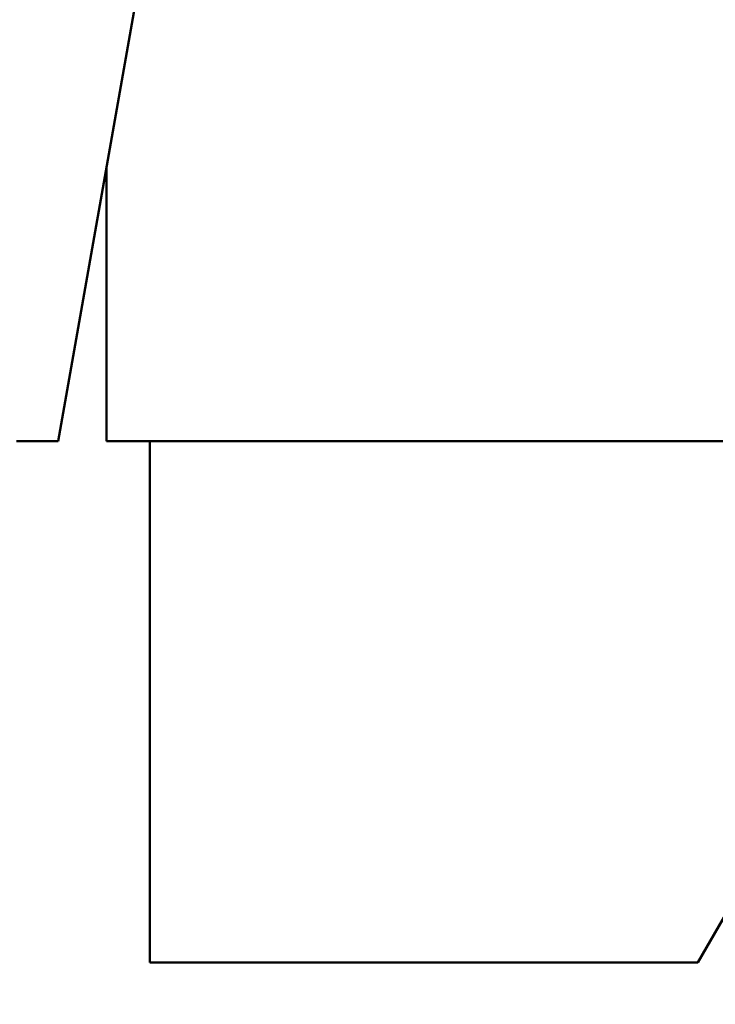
# Model space of a CAD drawing. Header units: inches. Extents: x 0.1 to 33.9, y 0.6 to 21.4.
# Tile 47 of 256: x 20.779 to 21.113, y 8.708 to 9.181. Entities that reach past the tile are written whole.
import ezdxf

# ---------------------------------------------------------------- set-up
doc = ezdxf.new("R2010")
doc.units = ezdxf.units.IN
doc.header["$MEASUREMENT"] = 0
doc.layers.add('Dimension (ANSI)', color=7, linetype='Continuous', lineweight=25)
doc.layers.add('Visible (ANSI)', color=7, linetype='Continuous', lineweight=50)
doc.styles.add('Note Text (ANSI)', font='tahoma.ttf')
doc.dimstyles.new('Default (ANSI)', dxfattribs={"dimtxt": 0.12, "dimasz": 0.098425, "dimexe": 0.125, "dimexo": 0.0625, "dimgap": 0.031496, "dimtad": 0, "dimtih": 1, "dimtoh": 1, "dimrnd": 1e-08, "dimzin": 4, "dimdsep": 46, "dimtxsty": 'Note Text (ANSI)', "dimcen": 0.09, "dimdle": 0.393701, "dimclrd": 256, "dimclre": 256, "dimclrt": 256, "dimadec": 0, "dimazin": 1, "dimtfac": 1, "dimtofl": 0, "dimtmove": 0, "dimatfit": 3, "dimfxl": 1, "dimtolj": 1, "dimtzin": 4, "dimlwd": -1, "dimlwe": -1, "dimarcsym": 0})

# ---------------------------------------------------------------- blocks, each defined once
blk = doc.blocks.new('*D7')
at = {"layer": 'Defpoints', "color": 0, "transparency": 16777216}
for p in [(20.78092, 15.209), (24.5666, 15.209), (22.81285, 6.16371)]:
    blk.add_point(p, dxfattribs=at)
at = {"layer": 'Dimension (ANSI)', "transparency": 16777216}
for p, q in [((20.84342, 15.209), (24.6916, 15.209)), ((24.5666, 15.11057), (24.5666, 11.12972)), ((24.5666, 6.26214), (24.5666, 10.94181)), ((22.87535, 6.16371), (24.6916, 6.16371))]:
    blk.add_line(p, q, dxfattribs=at)
for points in [[(24.55019, 15.11057), (24.583, 15.11057), (24.5666, 15.209)], [(24.55019, 6.26214), (24.583, 6.26214), (24.5666, 6.16371)]]:
    blk.add_solid(points, dxfattribs=at)
at = {"layer": 'Dimension (ANSI)', "transparency": 16777216, "insert": (24.41347, 11.09822), "char_height": 0.12, "attachment_point": 1, "style": 'Note Text (ANSI)'}
blk.add_mtext('\\A1;9.05', dxfattribs=at)
blk = doc.blocks.new('*D10')
at = {"layer": 'Defpoints', "color": 0, "transparency": 16777216}
for p in [(18.64385, 14.07502), (21.91322, 13.53867), (18.64385, 5.2166)]:
    blk.add_point(p, dxfattribs=at)
at = {"layer": 'Dimension (ANSI)', "transparency": 16777216}
for p, q in [((18.64385, 14.01252), (18.64385, 5.0916)), ((18.74227, 5.2166), (20.24876, 5.2166)), ((21.81479, 5.2166), (20.61824, 5.2166))]:
    blk.add_line(p, q, dxfattribs=at)
for points in [[(18.74227, 5.233), (18.74227, 5.2002), (18.64385, 5.2166)], [(21.81479, 5.233), (21.81479, 5.2002), (21.91322, 5.2166)]]:
    blk.add_solid(points, dxfattribs=at)
at = {"layer": 'Dimension (ANSI)', "transparency": 16777216, "insert": (20.28025, 5.2791), "char_height": 0.12, "attachment_point": 1, "style": 'Note Text (ANSI)'}
blk.add_mtext('\\A1;3.27', dxfattribs=at)

msp = doc.modelspace()

# ---------------------------------------------------------------- linework, layer by layer
at = {"layer": 'Visible (ANSI)'}
for p, q in [((20.8385, 9.20892), (20.79784, 8.97829)), ((20.82111, 8.97829), (20.82111, 9.11026)), ((20.77784, 8.97829), (20.79784, 8.97829)), ((20.82111, 8.97829), (21.24526, 8.97829)), ((20.84177, 8.72829), (20.84177, 8.97829)), ((21.10466, 8.72829), (21.2463, 8.97362)), ((20.84177, 8.72829), (21.10466, 8.72829))]:
    msp.add_line(p, q, dxfattribs=at)

# ---------------------------------------------------------------- dimensions: what is measured, and where the dimension line sits
at = {"layer": 'Dimension (ANSI)'}
for base, p1, p2, angle, override, picture, middle in [((24.5666, 15.209), (22.81285, 6.16371), (20.78092, 15.209), 90, {"dimgap": 0.031496, "dimdec": 2, "dimtol": 0, "dimlim": 0, "dimtp": 0, "dimtm": 0, "dimtdec": 2, "dimatfit": 1}, '*D7', (24.5666, 11.03577)), ((18.64385, 5.2166), (21.91322, 13.53867), (18.64385, 14.07502), 180, {"dimgap": 0.031496, "dimtih": 0, "dimtoh": 0, "dimdec": 2, "dimse1": 1, "dimtol": 0, "dimlim": 0, "dimtp": 0, "dimtm": 0, "dimtdec": 2, "dimatfit": 1}, '*D10', (20.4335, 5.2166))]:
    dim = msp.add_linear_dim(base=base, p1=p1, p2=p2, angle=angle, dimstyle='Default (ANSI)', override=override, dxfattribs=at)
    dim.commit()
    dim.dimension.update_dxf_attribs({"geometry": picture, "text_midpoint": middle, "dimtype": 160})

doc.saveas('drawing.dxf')
